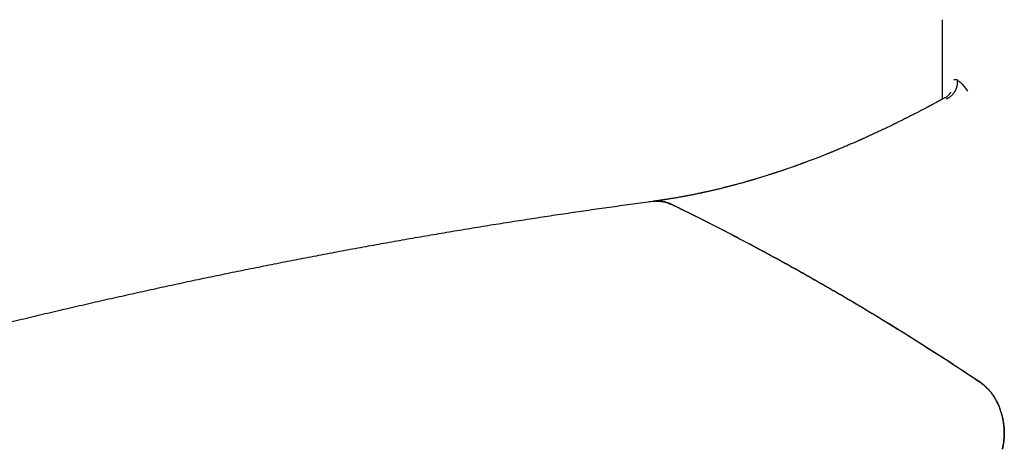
# Model space of a CAD drawing. Header units: millimetres. Extents: x 8 to 722, y 12 to 747.
# Tile 10 of 36: x 522 to 578, y 251 to 276. Entities that reach past the tile are written whole.
import ezdxf

# ---------------------------------------------------------------- set-up
doc = ezdxf.new("R2010")
doc.units = ezdxf.units.MM

msp = doc.modelspace()

# ---------------------------------------------------------------- linework, layer by layer
at = {"color": 7, "linetype": 'Continuous', "lineweight": 30}
for p, q in [((574.095, 275.613), (574.095, 271.124)), ((574.265, 271.214), (574.264, 271.212))]:
    msp.add_line(p, q, dxfattribs=at)
for points, knots in [([(574.34, 271.155), (574.373, 271.17), (574.438, 271.199), (574.526, 271.255), (574.602, 271.313), (574.668, 271.374), (574.722, 271.433), (574.758, 271.478), (574.778, 271.506), (574.787, 271.519), (574.795, 271.53), (574.802, 271.542), (574.809, 271.552), (574.832, 271.589), (574.868, 271.656), (574.91, 271.755), (574.941, 271.858), (574.961, 271.963), (574.97, 272.068), (574.968, 272.137), (574.967, 272.171)], [0, 0, 0, 0, 0.087859, 0.170022, 0.245453, 0.313343, 0.379701, 0.43532, 0.448071, 0.460059, 0.47128, 0.481734, 0.491419, 0.500332, 0.584175, 0.668442, 0.752638, 0.836273, 0.918873, 1, 1, 1, 1]), ([(574.755, 272.217), (574.785, 272.232), (574.844, 272.262), (574.921, 272.239), (574.959, 272.227)], [0, 0, 0, 0, 0.499767, 1, 1, 1, 1]), ([(574.959, 272.227), (574.963, 272.218), (574.968, 272.207), (574.973, 272.188), (574.974, 272.179), (574.975, 272.175), (574.975, 272.173)], [0, 0, 0, 0, 0.606082, 0.819687, 0.912136, 1, 1, 1, 1]), ([(574.975, 272.172), (575.016, 272.15), (575.096, 272.107), (575.234, 271.978), (575.381, 271.807), (575.486, 271.654), (575.54, 271.577)], [0, 0, 0, 0, 0.251528, 0.500119, 0.748648, 1, 1, 1, 1]), ([(574.574, 271.529), (574.574, 271.528), (574.574, 271.527), (574.57, 271.518), (574.565, 271.508), (574.557, 271.492), (574.543, 271.468), (574.522, 271.436), (574.492, 271.396), (574.457, 271.358), (574.422, 271.324), (574.379, 271.288), (574.326, 271.25), (574.286, 271.227), (574.265, 271.215)], [0, 0, 0, 0, 0.067977, 0.142879, 0.210231, 0.276696, 0.372699, 0.471698, 0.56825, 0.631167, 0.70588, 0.792336, 0.890434, 1, 1, 1, 1]), ([(574.262, 271.216), (574.244, 271.206), (574.179, 271.17), (574.073, 271.112), (573.947, 271.043), (573.835, 270.982), (573.739, 270.93), (573.657, 270.887), (573.591, 270.851), (573.535, 270.821), (573.489, 270.797), (573.454, 270.778), (573.425, 270.762), (573.398, 270.748), (573.371, 270.734), (573.339, 270.717), (573.301, 270.697), (573.254, 270.671), (573.197, 270.641), (573.132, 270.607), (573.059, 270.569), (572.982, 270.529), (572.902, 270.487), (572.823, 270.445), (572.673, 270.368), (572.457, 270.257), (572.18, 270.116), (571.966, 270.008), (571.814, 269.932), (571.722, 269.887), (571.639, 269.846), (571.566, 269.81), (571.503, 269.779), (571.452, 269.754), (571.411, 269.734), (571.38, 269.719), (571.352, 269.705), (571.319, 269.689), (571.271, 269.666), (571.206, 269.634), (571.125, 269.595), (571.032, 269.55), (570.927, 269.5), (570.811, 269.445), (570.69, 269.387), (570.568, 269.33), (570.445, 269.272), (570.322, 269.215), (570.2, 269.159), (570.077, 269.102), (569.957, 269.048), (569.856, 269.001), (569.774, 268.964), (569.71, 268.936), (569.651, 268.909), (569.597, 268.885), (569.549, 268.864), (569.51, 268.846), (569.481, 268.833), (569.458, 268.823), (569.435, 268.813), (569.409, 268.802), (569.379, 268.788), (569.337, 268.769), (569.28, 268.744), (569.206, 268.712), (569.119, 268.674), (569.02, 268.631), (568.909, 268.583), (568.791, 268.532), (568.667, 268.479), (568.519, 268.416), (568.343, 268.343), (568.189, 268.279), (568.076, 268.232), (568.011, 268.205), (567.951, 268.181), (567.899, 268.16), (567.854, 268.141), (567.818, 268.126), (567.786, 268.113), (567.755, 268.101), (567.721, 268.087), (567.681, 268.071), (567.636, 268.053), (567.587, 268.034), (567.491, 267.995), (567.348, 267.939), (567.157, 267.864), (566.959, 267.787), (566.751, 267.708), (566.585, 267.645), (566.465, 267.6), (566.399, 267.576), (566.34, 267.554), (566.29, 267.536), (566.25, 267.521), (566.219, 267.51), (566.196, 267.501), (566.173, 267.493), (566.145, 267.483), (566.109, 267.47), (566.064, 267.453), (566.012, 267.434), (565.92, 267.401), (565.795, 267.357), (565.638, 267.301), (565.484, 267.247), (565.329, 267.193), (565.199, 267.149), (565.095, 267.114), (565.02, 267.088), (564.943, 267.063), (564.865, 267.037), (564.792, 267.012), (564.727, 266.991), (564.674, 266.974), (564.632, 266.96), (564.603, 266.951), (564.58, 266.943), (564.555, 266.935), (564.523, 266.925), (564.481, 266.911), (564.431, 266.895), (564.299, 266.853), (564.101, 266.79), (563.841, 266.71), (563.654, 266.653), (563.528, 266.616), (563.462, 266.596), (563.397, 266.577), (563.336, 266.559), (563.283, 266.544), (563.241, 266.531), (563.208, 266.522), (563.178, 266.513), (563.145, 266.504), (563.104, 266.492), (563.053, 266.477), (562.99, 266.46), (562.921, 266.44), (562.85, 266.42), (562.761, 266.395), (562.657, 266.367), (562.545, 266.336), (562.445, 266.309), (562.358, 266.286), (562.278, 266.265), (562.203, 266.245), (562.132, 266.227), (562.065, 266.21), (562.004, 266.194), (561.949, 266.18), (561.904, 266.168), (561.862, 266.158), (561.817, 266.146), (561.761, 266.132), (561.693, 266.115), (561.607, 266.094), (561.505, 266.069), (561.392, 266.042), (561.289, 266.018), (561.195, 265.996), (561.11, 265.976), (561.026, 265.957), (560.942, 265.938), (560.861, 265.919), (560.787, 265.903), (560.728, 265.89), (560.682, 265.88), (560.649, 265.872), (560.62, 265.866), (560.594, 265.86), (560.567, 265.855), (560.535, 265.848), (560.493, 265.839), (560.44, 265.828), (560.381, 265.815), (560.263, 265.79), (560.092, 265.755), (559.912, 265.72), (559.78, 265.694), (559.698, 265.678), (559.629, 265.665), (559.578, 265.656), (559.541, 265.649), (559.51, 265.643), (559.473, 265.636), (559.428, 265.628), (559.374, 265.618), (559.29, 265.603), (559.184, 265.585), (559.061, 265.563), (558.949, 265.544), (558.848, 265.528), (558.76, 265.513), (558.682, 265.501), (558.614, 265.49), (558.563, 265.482), (558.526, 265.476), (558.502, 265.472), (558.479, 265.469), (558.453, 265.465), (558.421, 265.46), (558.379, 265.454), (558.328, 265.446), (558.267, 265.437), (558.196, 265.427), (558.117, 265.415), (558.029, 265.403), (557.932, 265.389), (557.857, 265.379), (557.814, 265.374), (557.807, 265.373)], [0, 0, 0, 0, 0.003138, 0.011167, 0.018427, 0.024918, 0.03064, 0.035124, 0.038988, 0.042232, 0.044856, 0.046861, 0.048386, 0.049839, 0.051475, 0.053156, 0.055342, 0.058084, 0.061383, 0.065237, 0.069381, 0.073989, 0.078666, 0.083292, 0.087866, 0.10473, 0.120857, 0.136249, 0.14208, 0.147469, 0.15229, 0.156545, 0.160231, 0.16335, 0.165567, 0.167369, 0.168776, 0.170547, 0.173062, 0.177224, 0.181952, 0.187238, 0.193521, 0.20044, 0.207602, 0.214776, 0.221962, 0.229161, 0.236371, 0.243593, 0.250793, 0.25749, 0.261519, 0.265266, 0.26873, 0.271913, 0.274812, 0.277218, 0.278856, 0.280027, 0.281293, 0.282817, 0.284597, 0.286634, 0.290355, 0.29471, 0.299701, 0.305753, 0.31236, 0.319333, 0.326672, 0.334378, 0.345783, 0.357909, 0.361868, 0.36587, 0.369496, 0.372607, 0.375204, 0.377494, 0.379175, 0.380911, 0.382962, 0.385331, 0.388017, 0.390998, 0.394051, 0.405252, 0.416614, 0.428339, 0.440801, 0.454009, 0.458315, 0.462428, 0.465978, 0.468961, 0.471379, 0.473229, 0.474513, 0.475645, 0.477304, 0.479491, 0.482207, 0.485452, 0.488975, 0.498705, 0.508174, 0.517384, 0.526686, 0.536508, 0.540995, 0.545582, 0.550269, 0.555057, 0.559756, 0.563697, 0.566926, 0.569443, 0.571249, 0.572306, 0.573726, 0.575704, 0.578241, 0.581337, 0.584944, 0.602342, 0.617764, 0.632755, 0.636889, 0.640961, 0.644971, 0.648884, 0.65235, 0.654698, 0.656716, 0.658403, 0.660262, 0.662793, 0.665995, 0.66987, 0.674347, 0.678797, 0.683069, 0.690943, 0.698133, 0.704075, 0.709452, 0.714378, 0.719062, 0.723508, 0.727643, 0.731549, 0.735083, 0.737904, 0.740055, 0.74288, 0.746406, 0.750633, 0.755561, 0.762675, 0.769772, 0.776828, 0.782201, 0.78755, 0.792875, 0.798177, 0.803417, 0.808167, 0.812306, 0.814681, 0.816794, 0.818647, 0.820239, 0.821758, 0.823664, 0.826433, 0.829769, 0.833668, 0.837786, 0.852249, 0.866331, 0.872343, 0.877582, 0.882038, 0.885711, 0.887328, 0.889191, 0.89159, 0.894525, 0.897995, 0.901995, 0.910625, 0.918556, 0.925788, 0.93232, 0.938158, 0.943057, 0.947461, 0.95137, 0.953041, 0.954602, 0.956053, 0.957558, 0.959651, 0.962371, 0.965718, 0.969693, 0.974294, 0.979522, 0.985268, 0.991618, 0.998573, 1, 1, 1, 1]), ([(557.805, 265.363), (557.703, 265.35), (557.213, 265.285), (556.335, 265.167), (555.17, 265.005), (554.004, 264.84), (552.837, 264.67), (551.669, 264.495), (550.499, 264.316), (549.328, 264.132), (548.156, 263.945), (546.983, 263.752), (545.809, 263.556), (544.634, 263.354), (543.457, 263.149), (542.28, 262.939), (541.101, 262.725), (539.921, 262.506), (538.74, 262.283), (537.558, 262.055), (536.375, 261.823), (535.191, 261.586), (534.006, 261.346), (532.82, 261.1), (531.633, 260.851), (530.445, 260.597), (529.255, 260.338), (528.065, 260.075), (526.874, 259.808), (525.682, 259.536), (524.488, 259.26), (523.294, 258.98), (522.099, 258.695), (520.903, 258.406), (519.706, 258.112), (518.508, 257.814), (517.309, 257.512), (516.109, 257.205), (514.909, 256.894), (513.707, 256.579), (512.505, 256.259), (511.301, 255.935), (510.097, 255.606), (508.892, 255.273), (507.686, 254.936), (506.681, 254.652), (506.078, 254.479), (505.878, 254.422)], [0, 0, 0, 0, 0.006027, 0.028868, 0.051711, 0.074553, 0.097396, 0.12024, 0.143084, 0.165929, 0.188774, 0.21162, 0.234466, 0.257313, 0.28016, 0.303007, 0.325856, 0.348704, 0.371553, 0.394402, 0.417252, 0.440102, 0.462953, 0.485804, 0.508656, 0.531507, 0.55436, 0.577212, 0.600065, 0.622919, 0.645772, 0.668626, 0.691481, 0.714336, 0.737191, 0.760046, 0.782902, 0.805758, 0.828614, 0.851471, 0.874328, 0.897185, 0.920043, 0.942901, 0.965759, 0.988618, 1, 1, 1, 1]), ([(558.832, 265.195), (558.783, 265.218), (558.685, 265.263), (558.535, 265.313), (558.384, 265.352), (558.232, 265.377), (558.08, 265.389), (557.928, 265.386), (557.784, 265.372), (557.691, 265.352), (557.648, 265.343)], [0, 0, 0, 0, 0.1267243, 0.2538816, 0.3811857, 0.508343, 0.6350673, 0.7617916, 0.8889489, 1, 1, 1, 1]), ([(557.805, 265.363), (557.863, 265.369), (557.984, 265.382), (558.137, 265.376), (558.264, 265.362), (558.36, 265.346), (558.457, 265.324), (558.567, 265.293), (558.692, 265.249), (558.784, 265.207), (558.83, 265.186)], [0, 0, 0, 0, 0.17046, 0.352336, 0.445189, 0.53821, 0.631745, 0.725452, 0.862454, 1, 1, 1, 1]), ([(576.239, 255.159), (575.767, 255.472), (574.823, 256.1), (573.4, 257.018), (571.971, 257.919), (570.536, 258.801), (569.095, 259.664), (567.649, 260.509), (566.198, 261.333), (564.74, 262.141), (563.272, 262.931), (561.796, 263.703), (560.316, 264.457), (559.325, 264.943), (558.83, 265.186)], [0, 0, 0, 0, 0.083145, 0.166294, 0.249444, 0.332589, 0.415823, 0.499057, 0.582117, 0.665177, 0.748881, 0.832589, 0.916297, 1, 1, 1, 1]), ([(558.832, 265.195), (559.324, 264.954), (560.309, 264.471), (561.779, 263.722), (563.246, 262.956), (564.707, 262.169), (566.165, 261.363), (567.616, 260.538), (569.062, 259.695), (570.504, 258.831), (571.945, 257.946), (573.383, 257.04), (574.816, 256.116), (575.766, 255.484), (576.242, 255.168)], [0, 0, 0, 0, 0.0831447, 0.1662937, 0.2494428, 0.3325875, 0.4158213, 0.4990551, 0.582115, 0.6651749, 0.748879, 0.8325875, 0.9162959, 1, 1, 1, 1]), ([(576.239, 255.159), (576.296, 255.118), (576.409, 255.038), (576.545, 254.918), (576.65, 254.814), (576.727, 254.73), (576.803, 254.642), (576.898, 254.522), (577.009, 254.364), (577.111, 254.195), (577.187, 254.053), (577.241, 253.942), (577.292, 253.828), (577.354, 253.676), (577.422, 253.481), (577.479, 253.282), (577.516, 253.118), (577.541, 252.992), (577.562, 252.866), (577.584, 252.698), (577.601, 252.49), (577.606, 252.282), (577.601, 252.115), (577.594, 251.989), (577.582, 251.863), (577.564, 251.719), (577.537, 251.558), (577.51, 251.441), (577.496, 251.382)], [0, 0, 0, 0, 0.056146, 0.112682, 0.141571, 0.170461, 0.199562, 0.228664, 0.28481, 0.341346, 0.370236, 0.399125, 0.428227, 0.457328, 0.513475, 0.57001, 0.5989, 0.627789, 0.656891, 0.685993, 0.742139, 0.798675, 0.827564, 0.856453, 0.885555, 0.914657, 0.957328, 1, 1, 1, 1]), ([(577.499, 251.392), (577.513, 251.455), (577.542, 251.58), (577.573, 251.774), (577.595, 251.971), (577.606, 252.171), (577.608, 252.371), (577.598, 252.573), (577.579, 252.774), (577.549, 252.975), (577.51, 253.173), (577.46, 253.369), (577.401, 253.56), (577.333, 253.746), (577.255, 253.928), (577.169, 254.103), (577.075, 254.27), (576.973, 254.43), (576.863, 254.58), (576.747, 254.722), (576.624, 254.854), (576.498, 254.972), (576.371, 255.078), (576.285, 255.138), (576.242, 255.168)], [0, 0, 0, 0, 0.045632, 0.091419, 0.13726, 0.183047, 0.228679, 0.274311, 0.320098, 0.365939, 0.411726, 0.457358, 0.50299, 0.548777, 0.594618, 0.640405, 0.686037, 0.731669, 0.777456, 0.823297, 0.869085, 0.914716, 0.957358, 1, 1, 1, 1])]:
    msp.add_open_spline(points, degree=3, knots=knots, dxfattribs=at)

doc.saveas('drawing.dxf')
